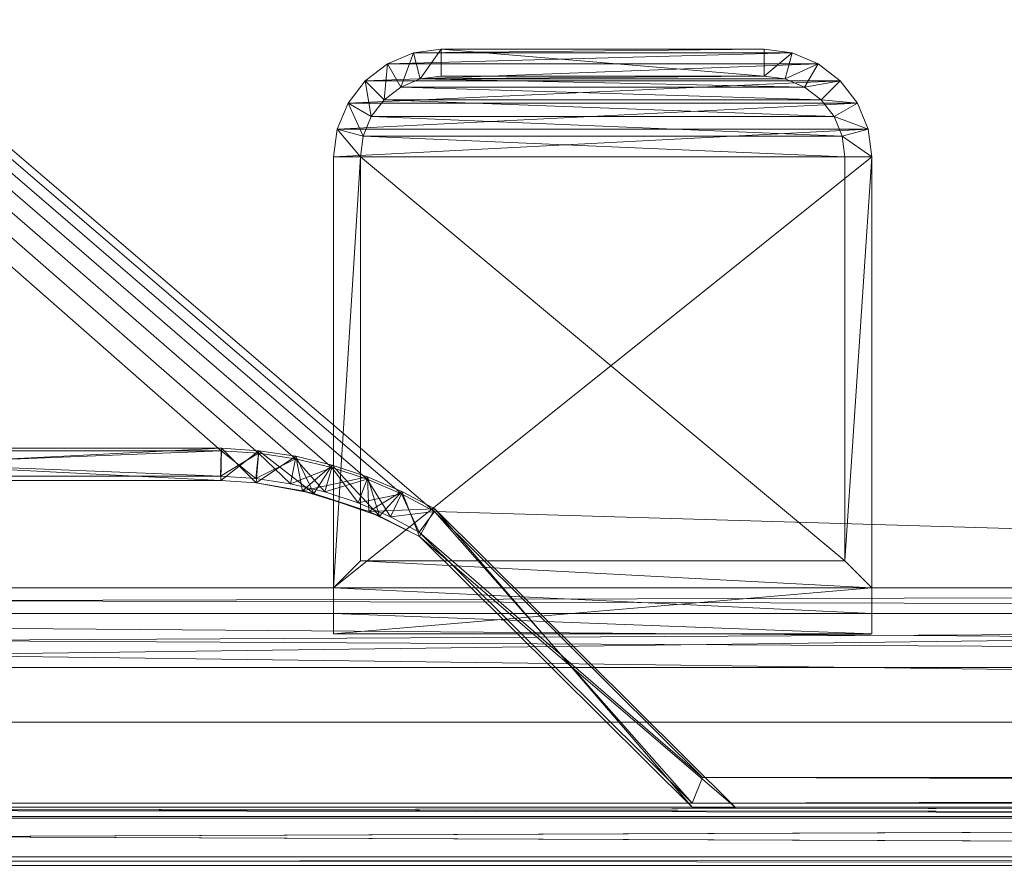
# Model space of a CAD drawing. Header units: inches. Extents: x 66 to 744, y -89 to 88.
# Tile 215 of 256: x 669.4 to 673.98, y 6.2 to 10.15. Entities that reach past the tile are written whole.
import ezdxf

# ---------------------------------------------------------------- set-up
doc = ezdxf.new("R2010")
doc.units = ezdxf.units.IN
doc.header["$MEASUREMENT"] = 0
for name, color, linetype, true_color in [('CET color Burlywood4', 7, 'Continuous', 0x8d7057), ('CET color Floral white', 7, 'Continuous', 0xfcf9f3), ('CET color Grey65', 7, 'Continuous', 0xa6a6a4), ('CET color Grey80', 7, 'Continuous', 0xcccdc8), ('CET color LightCyan4', 7, 'Continuous', 0x7a8588)]:
    doc.layers.add(name, color=color, linetype=linetype, true_color=true_color)
doc.layers.add('CET Default', color=7, linetype='Continuous')

# ---------------------------------------------------------------- blocks, each defined once
blk = doc.blocks.new('*C137')
at = {"layer": 'CET color Burlywood4', "linetype": 'Continuous', "lineweight": 0}
mesh = blk.add_polyface(dxfattribs=at)
corners = [(95.8819, -23.913, 27.75), (95.8819, -0.1181, 27.75), (75.7157, -0.1181, 27.75), (74.4676, -1.3572, 27.75), (74.2329, -1.4619, 27.75), (73.9892, -1.5438, 27.75), (73.7389, -1.602, 27.75), (73.4842, -1.6361, 27.75), (70.5196, -1.6361, 27.75), (70.3466, -1.6248, 27.75), (70.1752, -1.5988, 27.75), (70.0067, -1.5585, 27.75), (69.8421, -1.5041, 27.75), (69.6827, -1.4359, 27.75), (69.5297, -1.3545, 27.75), (27.7157, -0.1181, 27.75), (26.4676, -1.3572, 27.75), (26.2329, -1.4619, 27.75), (25.9892, -1.5438, 27.75), (25.7389, -1.602, 27.75), (25.4842, -1.6361, 27.75), (22.5196, -1.6361, 27.75), (22.3466, -1.6248, 27.75), (22.1752, -1.5988, 27.75), (22.0067, -1.5585, 27.75), (0.1181, -0.1181, 27.75), (0.1181, -23.913, 27.75), (21.8421, -1.5041, 27.75), (21.6827, -1.4359, 27.75), (21.5297, -1.3546, 27.75), (20.2843, -0.1181, 27.75), (68.2843, -0.1181, 27.75)]
mesh.append_faces([[corners[k] for k in face] for face in [(0, 2, 1, 0), (0, 3, 2, 0), (0, 4, 3, 0), (0, 5, 4, 0), (0, 6, 5, 0), (0, 7, 6, 0), (0, 8, 7, 0), (0, 9, 8, 0), (0, 10, 9, 0), (0, 11, 10, 0), (0, 12, 11, 0), (0, 13, 12, 0), (0, 14, 13, 0), (0, 15, 14, 0), (0, 16, 15, 0), (0, 17, 16, 0), (0, 18, 17, 0), (0, 19, 18, 0), (0, 20, 19, 0), (0, 21, 20, 0), (0, 22, 21, 0), (0, 23, 22, 0), (0, 24, 23, 0), (0, 25, 24, 0), (0, 26, 25, 0), (25, 27, 24, 25), (25, 28, 27, 25), (25, 29, 28, 25), (25, 30, 29, 25), (15, 31, 14, 15)]])
at = {"layer": 'CET color Grey80', "linetype": 'Continuous', "lineweight": 0}
mesh = blk.add_polyface(dxfattribs=at)
corners = [(27.7157, -0.1181, 27.75), (27.7157, -0.1181, 29), (27.667, 0, 28.8819), (27.667, 0, 27.8681), (68.2843, -0.1181, 27.75), (68.2843, -0.1181, 29), (68.333, 0, 28.8819), (68.333, 0, 27.8681)]
mesh.append_faces([[corners[k] for k in face] for face in [(0, 4, 5, 0), (0, 5, 1, 0), (1, 5, 6, 1), (1, 6, 2, 1), (2, 6, 7, 2), (2, 7, 3, 2), (3, 7, 4, 3), (3, 4, 0, 3)]])
mesh = blk.add_polyface(dxfattribs=at)
corners = [(68.3311, 0.02, 29.0625), (68.1316, 0.02, 29.0625), (69.5987, -1.2384, 29.0625), (69.5278, -1.3658, 29.0625), (69.7846, -1.3318, 29.0625), (69.6809, -1.4472, 29.0625), (69.8402, -1.5153, 29.0625), (70.0901, -1.4375, 29.0625), (70.0048, -1.5697, 29.0625), (70.1734, -1.6101, 29.0625), (70.3575, -1.4872, 29.0625), (70.3447, -1.636, 29.0625), (70.5216, -1.498, 29.0625), (70.5177, -1.6473, 29.0625), (73.4784, -1.498, 29.0625), (73.4823, -1.6473, 29.0625), (73.6425, -1.4872, 29.0625), (73.6552, -1.636, 29.0625), (73.857, -1.4501, 29.0625), (73.8266, -1.6101, 29.0625), (73.9952, -1.5697, 29.0625), (74.1654, -1.3532, 29.0625), (74.1598, -1.5153, 29.0625), (74.3191, -1.4472, 29.0625), (74.4013, -1.2384, 29.0625), (74.4722, -1.3658, 29.0625), (75.6689, 0.02, 29.0625), (75.8684, 0.02, 29.0625), (75.8684, 0.02, 27.75), (74.4722, -1.3658, 27.75), (74.2129, -1.4926, 27.75), (73.9952, -1.5697, 27.75), (73.8266, -1.6101, 27.75), (73.6552, -1.636, 27.75), (73.4823, -1.6473, 27.75), (70.5177, -1.6473, 27.75), (70.3447, -1.636, 27.75), (70.1734, -1.6101, 27.75), (70.0048, -1.5697, 27.75), (69.8402, -1.5153, 27.75), (69.6809, -1.4472, 27.75), (69.5278, -1.3658, 27.75), (68.1316, 0.02, 27.75), (68.3311, 0.02, 27.75), (69.5987, -1.2384, 27.75), (69.8346, -1.3532, 27.75), (70.143, -1.4501, 27.75), (70.3575, -1.4872, 27.75), (70.5216, -1.498, 27.75), (73.4784, -1.498, 27.75), (73.6425, -1.4872, 27.75), (73.9099, -1.4375, 27.75), (74.2154, -1.3318, 27.75), (74.4013, -1.2384, 27.75), (75.6689, 0.02, 27.75)]
mesh.append_faces([[corners[k] for k in face] for face in [(0, 1, 3, 0), (0, 3, 2, 0), (2, 3, 5, 2), (2, 5, 4, 2), (4, 5, 6, 4), (4, 6, 8, 4), (4, 8, 7, 4), (7, 8, 9, 7), (7, 9, 11, 7), (7, 11, 10, 7), (10, 11, 13, 10), (10, 13, 12, 10), (12, 13, 15, 12), (12, 15, 14, 12), (14, 15, 17, 14), (14, 17, 16, 14), (16, 17, 19, 16), (16, 19, 18, 16), (18, 19, 20, 18), (18, 20, 22, 18), (18, 22, 21, 18), (21, 22, 23, 21), (21, 23, 25, 21), (21, 25, 24, 21), (24, 25, 27, 24), (24, 27, 26, 24), (28, 27, 25, 28), (28, 25, 29, 28), (29, 25, 23, 29), (29, 23, 30, 29), (30, 23, 22, 30), (30, 22, 20, 30), (30, 20, 31, 30), (31, 20, 19, 31), (31, 19, 32, 31), (32, 19, 17, 32), (32, 17, 33, 32), (33, 17, 15, 33), (33, 15, 34, 33), (34, 15, 13, 34), (34, 13, 35, 34), (35, 13, 11, 35), (35, 11, 36, 35), (36, 11, 9, 36), (36, 9, 37, 36), (37, 9, 8, 37), (37, 8, 38, 37), (38, 8, 6, 38), (38, 6, 39, 38), (39, 6, 5, 39), (39, 5, 40, 39), (40, 5, 3, 40), (40, 3, 41, 40), (41, 3, 1, 41), (41, 1, 42, 41), (43, 0, 2, 43), (43, 2, 44, 43), (44, 2, 4, 44), (44, 4, 45, 44), (45, 4, 7, 45), (45, 7, 46, 45), (46, 7, 10, 46), (46, 10, 47, 46), (47, 10, 12, 47), (47, 12, 48, 47), (48, 12, 14, 48), (48, 14, 49, 48), (49, 14, 16, 49), (49, 16, 50, 49), (50, 16, 18, 50), (50, 18, 51, 50), (51, 18, 21, 51), (51, 21, 52, 51), (52, 21, 24, 52), (52, 24, 53, 52), (53, 24, 26, 53), (53, 26, 54, 53), (54, 28, 29, 54), (54, 29, 53, 54), (53, 29, 30, 53), (53, 30, 52, 53), (52, 30, 31, 52), (52, 31, 51, 52), (51, 31, 32, 51), (51, 32, 33, 51), (51, 33, 50, 51), (50, 33, 34, 50), (50, 34, 49, 50), (49, 34, 35, 49), (49, 35, 48, 49), (48, 35, 36, 48), (48, 36, 47, 48), (47, 36, 37, 47), (47, 37, 46, 47), (46, 37, 38, 46), (46, 38, 39, 46), (46, 39, 45, 46), (45, 39, 40, 45), (45, 40, 41, 45), (45, 41, 44, 45), (44, 41, 42, 44), (44, 42, 43, 44), (1, 0, 43, 1), (1, 43, 42, 1), (28, 54, 26, 28), (28, 26, 27, 28)]])
mesh = blk.add_polyface(dxfattribs=at)
corners = [(68.2843, -0.1181, 27.75), (68.2843, -0.1181, 29), (68.333, 0, 28.8819), (68.333, 0, 27.8681), (69.5297, -1.3545, 27.75), (69.5297, -1.3545, 29), (69.6006, -1.2585, 28.8819), (69.6006, -1.2585, 27.8681)]
mesh.append_faces([[corners[k] for k in face] for face in [(0, 4, 5, 0), (0, 5, 1, 0), (1, 5, 6, 1), (1, 6, 2, 1), (2, 6, 7, 2), (2, 7, 3, 2), (3, 7, 4, 3), (3, 4, 0, 3)]])
mesh = blk.add_polyface(dxfattribs=at)
corners = [(95.8819, -23.913, 29), (95.8819, -0.1181, 29), (75.7157, -0.1181, 29), (74.4676, -1.3572, 29), (74.2329, -1.4619, 29), (73.9892, -1.5438, 29), (73.7389, -1.602, 29), (73.4842, -1.6361, 29), (70.5196, -1.6361, 29), (70.3466, -1.6248, 29), (70.1752, -1.5988, 29), (70.0067, -1.5585, 29), (69.8421, -1.5041, 29), (69.6827, -1.4359, 29), (69.5297, -1.3545, 29), (27.7157, -0.1181, 29), (26.4676, -1.3572, 29), (26.2329, -1.4619, 29), (25.9892, -1.5438, 29), (25.7389, -1.602, 29), (25.4842, -1.6361, 29), (22.5196, -1.6361, 29), (22.3466, -1.6248, 29), (22.1752, -1.5988, 29), (22.0067, -1.5585, 29), (0.1181, -0.1181, 29), (0.1181, -23.913, 29), (21.8421, -1.5041, 29), (21.6827, -1.4359, 29), (21.5297, -1.3546, 29), (20.2843, -0.1181, 29), (68.2843, -0.1181, 29)]
mesh.append_faces([[corners[k] for k in face] for face in [(0, 1, 2, 0), (0, 2, 3, 0), (0, 3, 4, 0), (0, 4, 5, 0), (0, 5, 6, 0), (0, 6, 7, 0), (0, 7, 8, 0), (0, 8, 9, 0), (0, 9, 10, 0), (0, 10, 11, 0), (0, 11, 12, 0), (0, 12, 13, 0), (0, 13, 14, 0), (0, 14, 15, 0), (0, 15, 16, 0), (0, 16, 17, 0), (0, 17, 18, 0), (0, 18, 19, 0), (0, 19, 20, 0), (0, 20, 21, 0), (0, 21, 22, 0), (0, 22, 23, 0), (0, 23, 24, 0), (0, 24, 25, 0), (0, 25, 26, 0), (25, 24, 27, 25), (25, 27, 28, 25), (25, 28, 29, 25), (25, 29, 30, 25), (15, 14, 31, 15)]])
mesh = blk.add_polyface(dxfattribs=at)
corners = [(69.5297, -1.3545, 27.75), (69.5297, -1.3545, 29), (69.6006, -1.2585, 28.8819), (69.6006, -1.2585, 27.8681), (69.6827, -1.4359, 27.75), (69.6827, -1.4359, 29), (69.7338, -1.3293, 28.8819), (69.7338, -1.3293, 27.8681)]
mesh.append_faces([[corners[k] for k in face] for face in [(0, 4, 5, 0), (0, 5, 1, 0), (1, 5, 6, 1), (1, 6, 2, 1), (2, 6, 7, 2), (2, 7, 3, 2), (3, 7, 4, 3), (3, 4, 0, 3)]])
mesh = blk.add_polyface(dxfattribs=at)
corners = [(69.6827, -1.4359, 27.75), (69.6827, -1.4359, 29), (69.7338, -1.3293, 28.8819), (69.7338, -1.3293, 27.8681), (69.8421, -1.5041, 27.75), (69.8421, -1.5041, 29), (69.8839, -1.3935, 28.8819), (69.8839, -1.3935, 27.8681)]
mesh.append_faces([[corners[k] for k in face] for face in [(0, 4, 5, 0), (0, 5, 1, 0), (1, 5, 6, 1), (1, 6, 2, 1), (2, 6, 7, 2), (2, 7, 3, 2), (3, 7, 4, 3), (3, 4, 0, 3)]])
mesh = blk.add_polyface(dxfattribs=at)
corners = [(69.8421, -1.5041, 27.75), (69.8421, -1.5041, 29), (69.8839, -1.3935, 28.8819), (69.8839, -1.3935, 27.8681), (70.0067, -1.5585, 27.75), (70.0067, -1.5585, 29), (70.039, -1.4448, 28.8819), (70.039, -1.4448, 27.8681)]
mesh.append_faces([[corners[k] for k in face] for face in [(0, 4, 5, 0), (0, 5, 1, 0), (1, 5, 6, 1), (1, 6, 2, 1), (2, 6, 7, 2), (2, 7, 3, 2), (3, 7, 4, 3), (3, 4, 0, 3)]])
mesh = blk.add_polyface(dxfattribs=at)
corners = [(70.0067, -1.5585, 27.75), (70.0067, -1.5585, 29), (70.039, -1.4448, 28.8819), (70.039, -1.4448, 27.8681), (70.1752, -1.5988, 27.75), (70.1752, -1.5988, 29), (70.1979, -1.4828, 28.8819), (70.1979, -1.4828, 27.8681)]
mesh.append_faces([[corners[k] for k in face] for face in [(0, 4, 5, 0), (0, 5, 1, 0), (1, 5, 6, 1), (1, 6, 2, 1), (2, 6, 7, 2), (2, 7, 3, 2), (3, 7, 4, 3), (3, 4, 0, 3)]])
mesh = blk.add_polyface(dxfattribs=at)
corners = [(70.1752, -1.5988, 27.75), (70.1752, -1.5988, 29), (70.1979, -1.4828, 28.8819), (70.1979, -1.4828, 27.8681), (70.3466, -1.6248, 27.75), (70.3466, -1.6248, 29), (70.3593, -1.5072, 28.8819), (70.3593, -1.5072, 27.8681)]
mesh.append_faces([[corners[k] for k in face] for face in [(0, 4, 5, 0), (0, 5, 1, 0), (1, 5, 6, 1), (1, 6, 2, 1), (2, 6, 7, 2), (2, 7, 3, 2), (3, 7, 4, 3), (3, 4, 0, 3)]])
mesh = blk.add_polyface(dxfattribs=at)
corners = [(70.3466, -1.6248, 27.75), (70.3466, -1.6248, 29), (70.3593, -1.5072, 28.8819), (70.3593, -1.5072, 27.8681), (70.5196, -1.6361, 27.75), (70.5196, -1.6361, 29), (70.5235, -1.518, 28.8819), (70.5235, -1.518, 27.8681)]
mesh.append_faces([[corners[k] for k in face] for face in [(0, 4, 5, 0), (0, 5, 1, 0), (1, 5, 6, 1), (1, 6, 2, 1), (2, 6, 7, 2), (2, 7, 3, 2), (3, 7, 4, 3), (3, 4, 0, 3)]])
mesh = blk.add_polyface(dxfattribs=at)
corners = [(70.5196, -1.6361, 27.75), (70.5196, -1.6361, 29), (70.5235, -1.518, 28.8819), (70.5235, -1.518, 27.8681), (73.4842, -1.6361, 27.75), (73.4842, -1.6361, 29), (73.4763, -1.518, 28.8819), (73.4763, -1.518, 27.8681)]
mesh.append_faces([[corners[k] for k in face] for face in [(0, 4, 5, 0), (0, 5, 1, 0), (1, 5, 6, 1), (1, 6, 2, 1), (2, 6, 7, 2), (2, 7, 3, 2), (3, 7, 4, 3), (3, 4, 0, 3)]])
blk = doc.blocks.new('*C140')
at = {"layer": 'CET Default', "linetype": 'Continuous', "lineweight": 0, "rotation": 179.999999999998}
blk.add_blockref('*C137', (280.3714, 20.7008), dxfattribs=at)
blk = doc.blocks.new('*C187')
at = {"layer": 'CET color Grey65', "linetype": 'Continuous', "lineweight": 0}
mesh = blk.add_polyface(dxfattribs=at)
corners = [(48, 2.75, 0.5), (0, 2.75, 0.5), (48, 2.9375, 0.5), (0, 2.9375, 0.5), (48, 3, 0.5625), (0, 3, 0.5625), (48, 3, 0.8675), (0, 3, 0.8675), (48, 2.9375, 0.93), (0, 2.9375, 0.93), (48, 2.75, 0.93), (0, 2.75, 0.93)]
mesh.append_faces([[corners[k] for k in face] for face in [(0, 1, 3, 0), (0, 3, 2, 0), (2, 3, 5, 2), (2, 5, 4, 2), (4, 5, 7, 4), (4, 7, 6, 4), (6, 7, 9, 6), (6, 9, 8, 6), (8, 9, 11, 8), (8, 11, 10, 8), (10, 11, 1, 10), (10, 1, 0, 10)]])
mesh = blk.add_polyface(dxfattribs=at)
corners = [(47.9803, 2.75, 1.1175), (0.0197, 2.75, 1.1175), (47.9803, 2.9375, 1.1175), (0.0197, 2.9375, 1.1175), (47.9803, 3, 1.18), (0.0197, 3, 1.18), (47.9803, 3, 8.84), (0.0197, 3, 8.84), (47.9803, 2.9375, 8.9025), (0.0197, 2.9375, 8.9025), (47.9803, 2.75, 8.9025), (0.0197, 2.75, 8.9025)]
mesh.append_faces([[corners[k] for k in face] for face in [(0, 1, 3, 0), (0, 3, 2, 0), (2, 3, 5, 2), (2, 5, 4, 2), (4, 5, 7, 4), (4, 7, 6, 4), (6, 7, 9, 6), (6, 9, 8, 6), (8, 9, 11, 8), (8, 11, 10, 8), (10, 11, 1, 10), (10, 1, 0, 10)]])
mesh = blk.add_polyface(dxfattribs=at)
corners = [(0.0312, 0.0197, 57.25), (0.0312, 0.0197, 57.5), (0.0312, 2.9803, 57.5), (0.0312, 2.9803, 57.25), (47.9687, 0.0197, 57.25), (47.9687, 0.0197, 57.5), (47.9687, 2.9803, 57.5), (47.9687, 2.9803, 57.25)]
mesh.append_faces([[corners[k] for k in face] for face in [(0, 4, 5, 0), (0, 5, 1, 0), (1, 5, 6, 1), (1, 6, 2, 1), (2, 6, 7, 2), (2, 7, 3, 2), (3, 7, 4, 3), (3, 4, 0, 3)]])
mesh = blk.add_polyface(dxfattribs=at)
corners = [(47.9803, 2.7106, 0.93), (0.0197, 2.7106, 0.93), (0.0197, 2.75, 0.93), (47.9803, 2.75, 0.93), (47.9803, 2.75, 1.1175), (0.0197, 2.75, 1.1175), (0.0197, 2.7106, 1.1175), (47.9803, 2.7106, 1.1175)]
mesh.append_faces([[corners[k] for k in face] for face in [(0, 1, 2, 0), (0, 2, 3, 0), (4, 5, 6, 4), (4, 6, 7, 4), (3, 2, 5, 3), (3, 5, 4, 3), (2, 1, 6, 2), (2, 6, 5, 2), (1, 0, 7, 1), (1, 7, 6, 1), (0, 3, 4, 0), (0, 4, 7, 0)]])
mesh = blk.add_polyface(dxfattribs=at)
corners = [(47.9803, 2.7106, 8.9025), (0.0197, 2.7106, 8.9025), (0.0197, 2.75, 8.9025), (47.9803, 2.75, 8.9025), (47.9803, 2.75, 9.09), (0.0197, 2.75, 9.09), (0.0197, 2.7106, 9.09), (47.9803, 2.7106, 9.09)]
mesh.append_faces([[corners[k] for k in face] for face in [(0, 1, 2, 0), (0, 2, 3, 0), (4, 5, 6, 4), (4, 6, 7, 4), (3, 2, 5, 3), (3, 5, 4, 3), (2, 1, 6, 2), (2, 6, 5, 2), (1, 0, 7, 1), (1, 7, 6, 1), (0, 3, 4, 0), (0, 4, 7, 0)]])
at = {"layer": 'CET color LightCyan4', "linetype": 'Continuous', "lineweight": 0}
mesh = blk.add_polyface(dxfattribs=at)
corners = [(47.8125, 2.75, 9.09), (47.8125, 2.75, 40.965), (47.8125, 2.9375, 40.965), (47.8125, 3, 40.9025), (47.8125, 3, 9.1525), (47.8125, 2.9375, 9.09), (0.1875, 2.75, 9.09), (0.1875, 2.75, 40.965), (0.1875, 2.9375, 40.965), (0.1875, 3, 40.9025), (0.1875, 3, 9.1525), (0.1875, 2.9375, 9.09)]
mesh.append_faces([[corners[k] for k in face] for face in [(0, 2, 1, 0), (0, 3, 2, 0), (0, 4, 3, 0), (0, 5, 4, 0), (10, 11, 6, 10), (9, 10, 6, 9), (8, 9, 6, 8), (7, 8, 6, 7), (0, 11, 5, 0), (0, 6, 11, 0), (5, 10, 4, 5), (5, 11, 10, 5), (4, 9, 3, 4), (4, 10, 9, 4), (3, 8, 2, 3), (3, 9, 8, 3), (2, 7, 1, 2), (2, 8, 7, 2), (1, 6, 0, 1), (1, 7, 6, 1)]])
blk = doc.blocks.new('*C244')
at = {"layer": 'CET Default', "linetype": 'Continuous', "lineweight": 0, "rotation": 359.9999999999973}
blk.add_blockref('*C187', (184.3714, 17.7008), dxfattribs=at)
blk = doc.blocks.new('*C262')
at = {"layer": 'CET color Grey80', "linetype": 'Continuous', "lineweight": 0}
mesh = blk.add_polyface(dxfattribs=at)
corners = [(47.88, 0.37, 40.005), (47.88, 0, 40.005), (47.88, 0, 40.125), (47.88, 0.625, 40.125), (47.88, 0.37, 37.25), (47.88, 0.37, 38.31), (47.88, 0.37, 39.37), (47.88, 0, 39.68), (47.88, 0.12, 39.68), (47.88, 0, 38), (47.88, 0.12, 39.37), (47.88, 0.12, 38.31), (47.88, 0, 36), (47.88, 0, 37.56), (47.88, 0.12, 37.56), (47.88, 0.12, 37.25), (47.88, 0.625, 36), (47.88, 0.12, 38), (0.12, 0.37, 40.005), (0.12, 0, 40.005), (0.12, 0, 40.125), (0.12, 0.625, 40.125), (0.12, 0.37, 37.25), (0.12, 0.37, 38.31), (0.12, 0.37, 39.37), (0.12, 0, 39.68), (0.12, 0.12, 39.68), (0.12, 0, 38), (0.12, 0.12, 39.37), (0.12, 0.12, 38.31), (0.12, 0, 36), (0.12, 0, 37.56), (0.12, 0.12, 37.56), (0.12, 0.12, 37.25), (0.12, 0.625, 36), (0.12, 0.12, 38)]
mesh.append_faces([[corners[k] for k in face] for face in [(0, 2, 1, 0), (0, 3, 2, 0), (0, 4, 3, 0), (7, 9, 8, 7), (9, 10, 8, 9), (9, 11, 10, 9), (11, 6, 10, 11), (11, 5, 6, 11), (12, 14, 13, 12), (12, 15, 14, 12), (12, 4, 15, 12), (12, 16, 4, 12), (16, 3, 4, 16), (9, 17, 11, 9), (29, 35, 27, 29), (22, 21, 34, 22), (22, 34, 30, 22), (33, 22, 30, 33), (32, 33, 30, 32), (31, 32, 30, 31), (24, 23, 29, 24), (28, 24, 29, 28), (28, 29, 27, 28), (26, 28, 27, 26), (26, 27, 25, 26), (21, 22, 18, 21), (20, 21, 18, 20), (19, 20, 18, 19), (30, 34, 12, 30), (34, 16, 12, 34), (31, 30, 13, 31), (30, 12, 13, 30), (32, 31, 14, 32), (31, 13, 14, 31), (33, 32, 15, 33), (32, 14, 15, 32), (22, 33, 4, 22), (33, 15, 4, 33), (23, 22, 5, 23), (22, 4, 5, 22), (29, 23, 11, 29), (23, 5, 11, 23), (35, 29, 17, 35), (29, 11, 17, 29), (27, 35, 9, 27), (35, 17, 9, 35), (25, 27, 7, 25), (27, 9, 7, 27), (26, 25, 8, 26), (25, 7, 8, 25), (28, 26, 10, 28), (26, 8, 10, 26), (24, 28, 6, 24), (28, 10, 6, 28), (18, 24, 0, 18), (24, 6, 0, 24), (19, 18, 1, 19), (18, 0, 1, 18), (20, 19, 2, 20), (19, 1, 2, 19), (21, 20, 3, 21), (20, 2, 3, 20), (34, 21, 16, 34), (21, 3, 16, 21)]])
blk = doc.blocks.new('*C253')
at = {"layer": 'CET Default', "linetype": 'Continuous', "lineweight": 0, "rotation": 179.999999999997}
blk.add_blockref('*C262', (232.3714, 21.7008), dxfattribs=at)
blk = doc.blocks.new('*C161')
at = {"layer": 'CET color Floral white', "linetype": 'Continuous', "lineweight": 0}
mesh = blk.add_polyface(dxfattribs=at)
corners = [(0, 0, 4.0688), (-2.5, 0, 4.0688), (-2.5, -0.2138, 4.0688), (0, -0.2138, 4.0688), (-2.5, -0.2138, 3.8188), (0, -0.2138, 3.8188), (-2.5, -0.12, 3.8188), (0, -0.12, 3.8188), (-2.5, -0.12, 3.975), (0, -0.12, 3.975), (-2.5, 0, 3.975), (0, 0, 3.975), (-0.125, 2, 0.2563), (-0.125, 0.125, 0.2563), (-0.125, 0.125, 4.0688), (-0.125, 2, 4.0688), (0, 0, 0.1313), (0, 2, 0.1313), (0, 2, 4.0688), (-2, 2.5, 4.0688), (-2, 2.375, 4.0688), (-0.5, 2.375, 4.0688), (-0.5, 2.5, 4.0688), (-2, 2.375, 0.2563), (-0.5, 2.375, 0.2563), (-0.5, 2.5, 0.1313), (-2, 2.5, 0.1313), (-0.017, 2.1294, 4.0688), (-0.1378, 2.0971, 4.0688), (-0.067, 2.25, 4.0688), (-0.1752, 2.1875, 4.0688), (-0.1464, 2.3536, 4.0688), (-0.2348, 2.2652, 4.0688), (-0.25, 2.433, 4.0688), (-0.3125, 2.3248, 4.0688), (-0.3706, 2.483, 4.0688), (-0.4029, 2.3622, 4.0688), (-0.1378, 2.0971, 0.2563), (-0.1752, 2.1875, 0.2563), (-0.2348, 2.2652, 0.2563), (-0.3125, 2.3248, 0.2563), (-0.4029, 2.3622, 0.2563), (-2.375, 2, 0.2563), (-2.3622, 2.0971, 0.2563), (-2.3622, 2.0971, 4.0688), (-2.375, 2, 4.0688), (-2.3248, 2.1875, 0.2563), (-2.3248, 2.1875, 4.0688), (-2.2652, 2.2652, 0.2563), (-2.2652, 2.2652, 4.0688), (-2.1875, 2.3248, 0.2563), (-2.1875, 2.3248, 4.0688), (-2.0971, 2.3622, 0.2563), (-2.0971, 2.3622, 4.0688), (-2.483, 2.1294, 4.0688), (-2.5, 2, 4.0688), (-2.433, 2.25, 4.0688), (-2.3536, 2.3536, 4.0688), (-2.25, 2.433, 4.0688), (-2.1294, 2.483, 4.0688), (-2.5, 2, 0.1313), (-2.5, 0, 0.1313), (-2.375, 0.125, 0.2563), (-2.375, 0.125, 4.0688), (-2.1294, 2.483, 0.1313), (-0.3706, 2.483, 0.1313), (-0.25, 2.433, 0.1313), (-2.25, 2.433, 0.1313), (-2.3536, 2.3536, 0.1313), (-0.1464, 2.3536, 0.1313), (-0.067, 2.25, 0.1313), (-2.433, 2.25, 0.1313), (-2.483, 2.1294, 0.1313), (-0.017, 2.1294, 0.1313)]
mesh.append_faces([[corners[k] for k in face] for face in [(0, 1, 2, 0), (0, 2, 3, 0), (3, 2, 4, 3), (3, 4, 5, 3), (5, 4, 6, 5), (5, 6, 7, 5), (7, 6, 8, 7), (7, 8, 9, 7), (9, 8, 10, 9), (9, 10, 11, 9), (1, 10, 8, 1), (1, 8, 2, 1), (2, 8, 6, 2), (2, 6, 4, 2), (11, 0, 3, 11), (11, 3, 9, 11), (9, 3, 5, 9), (9, 5, 7, 9), (12, 13, 14, 12), (12, 14, 15, 12), (16, 17, 18, 16), (16, 18, 0, 16), (14, 0, 18, 14), (14, 18, 15, 14), (19, 20, 21, 19), (19, 21, 22, 19), (21, 20, 23, 21), (21, 23, 24, 21), (25, 26, 19, 25), (25, 19, 22, 25), (18, 27, 28, 18), (18, 28, 15, 18), (27, 29, 30, 27), (27, 30, 28, 27), (29, 31, 32, 29), (29, 32, 30, 29), (31, 33, 34, 31), (31, 34, 32, 31), (33, 35, 36, 33), (33, 36, 34, 33), (35, 22, 21, 35), (35, 21, 36, 35), (15, 28, 37, 15), (15, 37, 12, 15), (28, 30, 38, 28), (28, 38, 37, 28), (30, 32, 39, 30), (30, 39, 38, 30), (32, 34, 40, 32), (32, 40, 39, 32), (34, 36, 41, 34), (34, 41, 40, 34), (36, 21, 24, 36), (36, 24, 41, 36), (42, 43, 44, 42), (42, 44, 45, 42), (43, 46, 47, 43), (43, 47, 44, 43), (46, 48, 49, 46), (46, 49, 47, 46), (48, 50, 51, 48), (48, 51, 49, 48), (50, 52, 53, 50), (50, 53, 51, 50), (52, 23, 20, 52), (52, 20, 53, 52), (45, 44, 54, 45), (45, 54, 55, 45), (44, 47, 56, 44), (44, 56, 54, 44), (47, 49, 57, 47), (47, 57, 56, 47), (49, 51, 58, 49), (49, 58, 57, 49), (51, 53, 59, 51), (51, 59, 58, 51), (53, 20, 19, 53), (53, 19, 59, 53), (60, 61, 1, 60), (60, 1, 55, 60), (62, 42, 45, 62), (62, 45, 63, 62), (1, 63, 45, 1), (1, 45, 55, 1), (64, 26, 25, 64), (64, 25, 65, 64), (65, 66, 67, 65), (65, 67, 64, 65), (68, 67, 66, 68), (68, 66, 69, 68), (69, 70, 71, 69), (69, 71, 68, 69), (72, 71, 70, 72), (72, 70, 73, 72), (73, 17, 60, 73), (73, 60, 72, 73), (17, 16, 61, 17), (17, 61, 60, 17), (24, 23, 52, 24), (24, 52, 41, 24), (40, 41, 52, 40), (40, 52, 50, 40), (39, 40, 50, 39), (39, 50, 48, 39), (48, 46, 38, 48), (48, 38, 39, 48), (37, 38, 46, 37), (37, 46, 43, 37), (43, 42, 12, 43), (43, 12, 37, 43), (13, 12, 42, 13), (13, 42, 62, 13), (14, 13, 62, 14), (14, 62, 63, 14), (1, 61, 16, 1), (1, 16, 0, 1), (0, 14, 63, 0), (0, 63, 1, 0)]])
mesh = blk.add_polyface(dxfattribs=at)
corners = [(-2.5, 2, 4.0688), (-2.483, 2.1294, 4.0688), (-2.433, 2.25, 4.0688), (-2.3536, 2.3536, 4.0688), (-2.25, 2.433, 4.0688), (-2.1294, 2.483, 4.0688), (-2, 2.5, 4.0688), (-2.5, 2, 0.1313), (-2.483, 2.1294, 0.1313), (-2.433, 2.25, 0.1313), (-2.3536, 2.3536, 0.1313), (-2.25, 2.433, 0.1313), (-2.1294, 2.483, 0.1313), (-2, 2.5, 0.1313)]
mesh.append_faces([[corners[k] for k in face] for face in [(0, 1, 8, 0), (0, 8, 7, 0), (1, 2, 9, 1), (1, 9, 8, 1), (2, 3, 10, 2), (2, 10, 9, 2), (3, 4, 11, 3), (3, 11, 10, 3), (4, 5, 12, 4), (4, 12, 11, 4), (5, 6, 13, 5), (5, 13, 12, 5)]])
mesh = blk.add_polyface(dxfattribs=at)
corners = [(0, 2, 0.1313), (-0.017, 2.1294, 0.1313), (-0.067, 2.25, 0.1313), (-0.1464, 2.3536, 0.1313), (-0.25, 2.433, 0.1313), (-0.3706, 2.483, 0.1313), (-0.5, 2.5, 0.1313), (0, 2, 4.0688), (-0.017, 2.1294, 4.0688), (-0.067, 2.25, 4.0688), (-0.1464, 2.3536, 4.0688), (-0.25, 2.433, 4.0688), (-0.3706, 2.483, 4.0688), (-0.5, 2.5, 4.0688)]
mesh.append_faces([[corners[k] for k in face] for face in [(0, 1, 8, 0), (0, 8, 7, 0), (1, 2, 9, 1), (1, 9, 8, 1), (2, 3, 10, 2), (2, 10, 9, 2), (3, 4, 11, 3), (3, 11, 10, 3), (4, 5, 12, 4), (4, 12, 11, 4), (5, 6, 13, 5), (5, 13, 12, 5)]])
blk = doc.blocks.new('*C216')
at = {"layer": 'CET Default', "linetype": 'Continuous', "lineweight": 0, "rotation": 359.9999999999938}
blk.add_blockref('*C161', (212.8735, 21.7008, 33.585), dxfattribs=at)
blk = doc.blocks.new('*C200')
at = {"layer": 'CET color Grey65', "linetype": 'Continuous', "lineweight": 0}
mesh = blk.add_polyface(dxfattribs=at)
corners = [(0, 2.93, -0.25), (0, 3, -0.25), (0, 2.93, -0.18), (0, 3), (0, 0.07, -0.18), (0, 0), (0, 0.07, -0.25), (0, 0, -0.25), (48, 2.93, -0.25), (48, 3, -0.25), (48, 2.93, -0.18), (48, 3, 0), (48, 0.07, -0.18), (48, 0, 0), (48, 0.07, -0.25), (48, 0, -0.25)]
mesh.append_faces([[corners[k] for k in face] for face in [(0, 2, 1, 0), (2, 3, 1, 2), (2, 4, 3, 2), (4, 5, 3, 4), (4, 6, 5, 4), (6, 7, 5, 6), (13, 15, 14, 13), (13, 14, 12, 13), (11, 13, 12, 11), (11, 12, 10, 11), (9, 11, 10, 9), (9, 10, 8, 9), (15, 13, 7, 15), (13, 5, 7, 13), (14, 15, 6, 14), (15, 7, 6, 15), (12, 14, 4, 12), (14, 6, 4, 14), (10, 12, 2, 10), (12, 4, 2, 12), (8, 10, 0, 8), (10, 2, 0, 10), (9, 8, 1, 9), (8, 0, 1, 8), (11, 9, 3, 11), (9, 1, 3, 9), (13, 11, 5, 13), (11, 3, 5, 11)]])
blk = doc.blocks.new('*C201')
at = {"layer": 'CET Default', "linetype": 'Continuous', "lineweight": 0, "rotation": 179.9999999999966}
blk.add_blockref('*C200', (232.3714, 20.7008, 41.5), dxfattribs=at)

msp = doc.modelspace()

# ---------------------------------------------------------------- block references
at = {"layer": 'CET Default', "linetype": 'Continuous', "lineweight": 0}
for name in ['*C140', '*C216', '*C253', '*C244', '*C201']:
    msp.add_blockref(name, (460.4868, -14.1897), dxfattribs=at)

doc.saveas('drawing.dxf')
